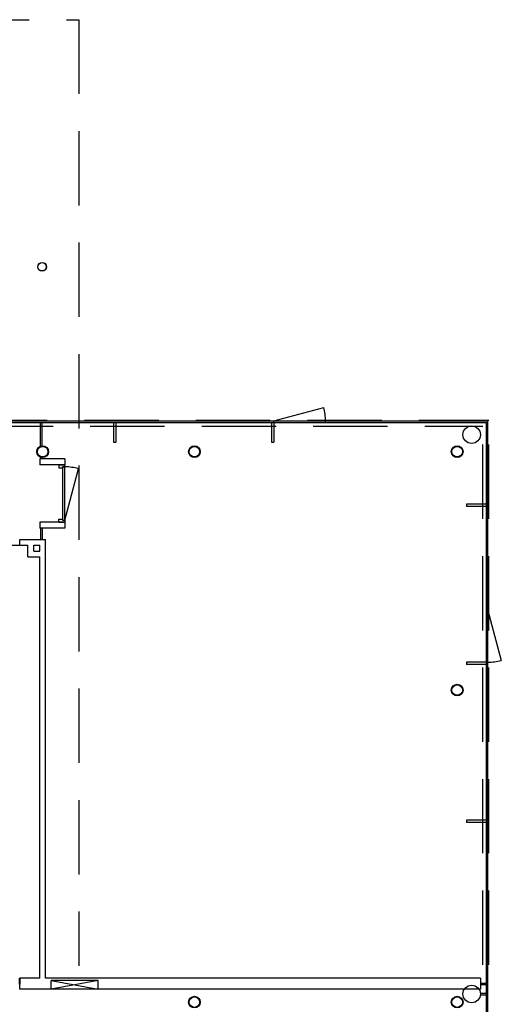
# Model space of a CAD drawing. Header units: millimetres. Extents: x 9251 to 87900, y 65165 to 131508.
# Tile 37 of 37: x 78936 to 87165, y 114682 to 131508. Entities that reach past the tile are written whole.
import ezdxf

# ---------------------------------------------------------------- set-up
doc = ezdxf.new("R2010")
doc.units = ezdxf.units.MM
doc.header["$LTSCALE"] = 100
doc.linetypes.add('DASHED', pattern=[19.05, 12.7, -6.35])
for name, color, linetype in [('AA28----_KONSTRUKTIE', 9, 'Continuous'), ('AL22----_BINNENWAND', 2, 'Continuous'), ('AL27----_DAKEN', 8, 'DASHED'), ('AL28----_KONSTRUKTIE', 7, 'Continuous'), ('AL31----_BUITENKOZIJN', 1, 'Continuous'), ('AL32----_BINNENKOZIJN', 1, 'Continuous')]:
    doc.layers.add(name, color=color, linetype=linetype)

# ---------------------------------------------------------------- blocks, each defined once
blk = doc.blocks.new('*U34')
at = {"layer": 'AL32----_BINNENKOZIJN'}
blk.add_line((-35, 50), (-913, 285), dxfattribs=at)
for points in [[(-980, -50), (-930, -50), (-930, 9), (-945, 9), (-945, 50), (-980, 50)], [(-945, 50), (-945, 9), (-35, 9), (-35, 50), (-945, 50)], [(0, -50), (-50, -50), (-50, 9), (-35, 9), (-35, 50), (0, 50)]]:
    blk.add_lwpolyline(points, close=True, dxfattribs=at)
blk.add_arc((-65, 50), 880, 164.4945, 180, dxfattribs=at)
blk = doc.blocks.new('Buis 152 zelf')
at = {"layer": 'AL28----_KONSTRUKTIE', "linetype": 'Continuous'}
for radius in [76, 71.5]:
    blk.add_circle((0, 0), radius, dxfattribs=at)
blk = doc.blocks.new('Kol 1 zelf')
at = {"layer": 'AA28----_KONSTRUKTIE', "linetype": 'Continuous'}
h = blk.add_hatch(color=256, dxfattribs=at)
h.dxf.hatch_style = 1
h.paths.add_polyline_path([(100, 0, 1), (-100, 0, 1)])
h.paths.add_polyline_path([(90, 0, 1), (-90, 0, 1)], flags=16)
at = {"layer": 'AL28----_KONSTRUKTIE', "linetype": 'Continuous'}
for radius in [100, 90]:
    blk.add_circle((0, 0), radius, dxfattribs=at)

msp = doc.modelspace()

# ---------------------------------------------------------------- linework, layer by layer
at = {"layer": 'AL22----_BINNENWAND'}
for p, q in [((79293, 124215), (79293, 124626)), ((79318, 124215), (79318, 124626)), ((79318, 124215), (79293, 124215)), ((79293, 124003), (79293, 124036)), ((79318, 124036), (79293, 124036)), ((79318, 124003), (79318, 124036)), ((79278, 124003), (79278, 123903)), ((79708, 124003), (79278, 124003)), ((79708, 123903), (79278, 123903)), ((79708, 124003), (79708, 123903)), ((79708, 122919), (79278, 122919)), ((79278, 122919), (79278, 122819)), ((79708, 122919), (79708, 122819)), ((79708, 122819), (79278, 122819)), ((79293, 122819), (79293, 122626)), ((79318, 122819), (79318, 122626)), ((78936, 122626), (79378, 122626)), ((78936, 122526), (78936, 122626)), ((78936, 122526), (79078, 122526)), ((79078, 122326), (79078, 122526)), ((79178, 122426), (79178, 122526)), ((79178, 122526), (79278, 122526)), ((79278, 122426), (79278, 122526)), ((79378, 115129), (79378, 122626)), ((79078, 122326), (79278, 122326)), ((79178, 122426), (79278, 122426)), ((79278, 115129), (79278, 122326)), ((78936, 114939), (78936, 115129)), ((79278, 115129), (78936, 115129)), ((86809, 115129), (79378, 115129)), ((79477, 114939), (79477, 115089)), ((79477, 115089), (80277, 114939)), ((80277, 115089), (79477, 114939)), ((80277, 115089), (79477, 115089)), ((80277, 114939), (80277, 115089)), ((86809, 115129), (86809, 114939)), ((86809, 114939), (78936, 114939)), ((86809, 115046), (86911, 115046)), ((86809, 115021), (86911, 115021)), ((86809, 114871), (86911, 114871)), ((86809, 114846), (86911, 114846))]:
    msp.add_line(p, q, dxfattribs=at)
for points in [[(79708, 123903), (79708, 123901), (79608, 123901), (79608, 123903)], [(79708, 122921), (79708, 122919), (79608, 122919), (79608, 122921)], [(78934, 115129), (78936, 115129), (78936, 115029), (78934, 115029)]]:
    msp.add_lwpolyline(points, close=True, dxfattribs=at)
msp.add_circle((86659, 114859), 150, dxfattribs=at)
at = {"layer": 'AL27----_DAKEN'}
for p, q in [((9251, 131508), (79947, 131508)), ((79947, 131508), (79947, 115342)), ((11462, 124664), (86951, 124664)), ((11562, 124564), (86851, 124564)), ((86851, 115357), (86851, 124564)), ((86951, 115357), (86951, 124664))]:
    msp.add_line(p, q, dxfattribs=at)
at = {"layer": 'AL28----_KONSTRUKTIE'}
msp.add_circle((86659, 124416), 150, dxfattribs=at)
at = {"layer": 'AL31----_BUITENKOZIJN'}
for p, q in [((83278, 124651), (84131, 124879)), ((77367, 124651), (86936, 124651)), ((77367, 124626), (86911, 124626)), ((80538, 124626), (80538, 124286)), ((80578, 124626), (80578, 124286)), ((83238, 124626), (83238, 124286)), ((83278, 124626), (83278, 124651)), ((83278, 124626), (83278, 124286)), ((84162, 124626), (84162, 124651)), ((86911, 99265), (86911, 124626)), ((86936, 99240), (86936, 124651)), ((80538, 124286), (80578, 124286)), ((83238, 124286), (83278, 124286)), ((86571, 123229), (86571, 123189)), ((86911, 123229), (86571, 123229)), ((86911, 123189), (86571, 123189)), ((86911, 121413), (86936, 121413)), ((86936, 121413), (87165, 120559)), ((86571, 120529), (86571, 120489)), ((86911, 120529), (86571, 120529)), ((86911, 120489), (86571, 120489)), ((86911, 120529), (86936, 120529)), ((86911, 118298), (86936, 118298)), ((86571, 117829), (86571, 117789)), ((86911, 117829), (86571, 117829)), ((86911, 117789), (86571, 117789)), ((86911, 115122), (86936, 115122))]:
    msp.add_line(p, q, dxfattribs=at)
for centre, start, end in [((83278, 124651), 0, 15.0001), ((86936, 121413), 270, 284.9999)]:
    msp.add_arc(centre, 884, start, end, dxfattribs=at)
at = {"layer": 'AL32----_BINNENKOZIJN'}
msp.add_line((77952, 122526), (78936, 122526), dxfattribs=at)

# ---------------------------------------------------------------- block references
at = {"layer": 'AL28----_KONSTRUKTIE'}
for name, p in [('Buis 152 zelf', (79320, 127285)), ('Kol 1 zelf', (79328, 124125)), ('Kol 1 zelf', (81922, 124125)), ('Kol 1 zelf', (86411, 124126)), ('Kol 1 zelf', (86411, 120052)), ('Kol 1 zelf', (81922, 114719)), ('Kol 1 zelf', (86411, 114719))]:
    msp.add_blockref(name, p, dxfattribs=at)
at = {"layer": 'AL32----_BINNENKOZIJN', "rotation": 270}
msp.add_blockref('*U34', (79658, 122921), dxfattribs=at)

doc.saveas('drawing.dxf')
